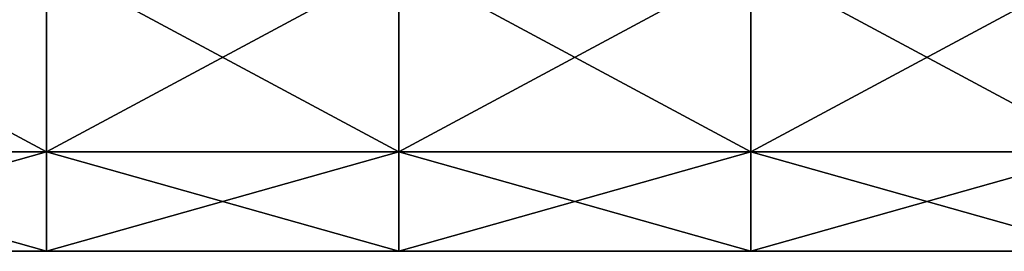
# Model space of a CAD drawing. Extents: x -1633 to 62, y -535 to 375.
# Tile 140 of 256: x -584 to -369, y -222 to -172. Entities that reach past the tile are written whole.
import ezdxf

# ---------------------------------------------------------------- set-up
doc = ezdxf.new("R2010")
doc.units = 0
doc.header["$LTSCALE"] = 33.374815
doc.layers.add('409', color=7, linetype='CONTINUOUS')

msp = doc.modelspace()

# ---------------------------------------------------------------- linework, layer by layer
at = {"layer": '409', "color": 7, "linetype": 'CONTINUOUS'}
for points in [[(-654.97, -159.1, 159.1), (-654.97, -200.48, 102.15), (-578.09, -159.1, 159.1), (-654.97, -159.1, 159.1)], [(-578.09, -159.1, 159.1), (-654.97, -200.48, 102.15), (-578.09, -200.48, 102.15), (-578.09, -159.1, 159.1)], [(-654.97, -200.48, -102.15), (-654.97, -159.1, -159.1), (-578.09, -200.48, -102.15), (-654.97, -200.48, -102.15)], [(-578.09, -200.48, -102.15), (-654.97, -159.1, -159.1), (-578.09, -159.1, -159.1), (-578.09, -200.48, -102.15)], [(-578.09, -159.1, 159.1), (-578.09, -200.48, 102.15), (-501.2, -159.1, 159.1), (-578.09, -159.1, 159.1)], [(-501.2, -159.1, 159.1), (-578.09, -200.48, 102.15), (-501.2, -200.48, 102.15), (-501.2, -159.1, 159.1)], [(-578.09, -200.48, -102.15), (-578.09, -159.1, -159.1), (-501.2, -200.48, -102.15), (-578.09, -200.48, -102.15)], [(-501.2, -200.48, -102.15), (-578.09, -159.1, -159.1), (-501.2, -159.1, -159.1), (-501.2, -200.48, -102.15)], [(-501.2, -159.1, 159.1), (-501.2, -200.48, 102.15), (-424.31, -159.1, 159.1), (-501.2, -159.1, 159.1)], [(-424.31, -159.1, 159.1), (-501.2, -200.48, 102.15), (-424.31, -200.48, 102.15), (-424.31, -159.1, 159.1)], [(-501.2, -200.48, -102.15), (-501.2, -159.1, -159.1), (-424.31, -200.48, -102.15), (-501.2, -200.48, -102.15)], [(-424.31, -200.48, -102.15), (-501.2, -159.1, -159.1), (-424.31, -159.1, -159.1), (-424.31, -200.48, -102.15)], [(-424.31, -159.1, 159.1), (-424.31, -200.48, 102.15), (-347.43, -159.1, 159.1), (-424.31, -159.1, 159.1)], [(-347.43, -159.1, 159.1), (-424.31, -200.48, 102.15), (-347.43, -200.48, 102.15), (-347.43, -159.1, 159.1)], [(-424.31, -200.48, -102.15), (-424.31, -159.1, -159.1), (-347.43, -200.48, -102.15), (-424.31, -200.48, -102.15)], [(-347.43, -200.48, -102.15), (-424.31, -159.1, -159.1), (-347.43, -159.1, -159.1), (-347.43, -200.48, -102.15)], [(-654.97, -200.48, 102.15), (-654.97, -222.23, 35.2), (-578.09, -200.48, 102.15), (-654.97, -200.48, 102.15)], [(-578.09, -200.48, 102.15), (-654.97, -222.23, 35.2), (-578.09, -222.23, 35.2), (-578.09, -200.48, 102.15)], [(-654.97, -222.23, -35.2), (-654.97, -200.48, -102.15), (-578.09, -222.23, -35.2), (-654.97, -222.23, -35.2)], [(-578.09, -222.23, -35.2), (-654.97, -200.48, -102.15), (-578.09, -200.48, -102.15), (-578.09, -222.23, -35.2)], [(-578.09, -200.48, 102.15), (-578.09, -222.23, 35.2), (-501.2, -200.48, 102.15), (-578.09, -200.48, 102.15)], [(-501.2, -200.48, 102.15), (-578.09, -222.23, 35.2), (-501.2, -222.23, 35.2), (-501.2, -200.48, 102.15)], [(-578.09, -222.23, -35.2), (-578.09, -200.48, -102.15), (-501.2, -222.23, -35.2), (-578.09, -222.23, -35.2)], [(-501.2, -222.23, -35.2), (-578.09, -200.48, -102.15), (-501.2, -200.48, -102.15), (-501.2, -222.23, -35.2)], [(-501.2, -200.48, 102.15), (-501.2, -222.23, 35.2), (-424.31, -200.48, 102.15), (-501.2, -200.48, 102.15)], [(-424.31, -200.48, 102.15), (-501.2, -222.23, 35.2), (-424.31, -222.23, 35.2), (-424.31, -200.48, 102.15)], [(-501.2, -222.23, -35.2), (-501.2, -200.48, -102.15), (-424.31, -222.23, -35.2), (-501.2, -222.23, -35.2)], [(-424.31, -222.23, -35.2), (-501.2, -200.48, -102.15), (-424.31, -200.48, -102.15), (-424.31, -222.23, -35.2)], [(-424.31, -200.48, 102.15), (-424.31, -222.23, 35.2), (-347.43, -200.48, 102.15), (-424.31, -200.48, 102.15)], [(-347.43, -200.48, 102.15), (-424.31, -222.23, 35.2), (-347.43, -222.23, 35.2), (-347.43, -200.48, 102.15)], [(-424.31, -222.23, -35.2), (-424.31, -200.48, -102.15), (-347.43, -222.23, -35.2), (-424.31, -222.23, -35.2)], [(-347.43, -222.23, -35.2), (-424.31, -200.48, -102.15), (-347.43, -200.48, -102.15), (-347.43, -222.23, -35.2)], [(-654.97, -222.23, 35.2), (-654.97, -222.23, -35.2), (-578.09, -222.23, 35.2), (-654.97, -222.23, 35.2)], [(-578.09, -222.23, 35.2), (-654.97, -222.23, -35.2), (-578.09, -222.23, -35.2), (-578.09, -222.23, 35.2)], [(-578.09, -222.23, 35.2), (-578.09, -222.23, -35.2), (-501.2, -222.23, 35.2), (-578.09, -222.23, 35.2)], [(-501.2, -222.23, 35.2), (-578.09, -222.23, -35.2), (-501.2, -222.23, -35.2), (-501.2, -222.23, 35.2)], [(-501.2, -222.23, 35.2), (-501.2, -222.23, -35.2), (-424.31, -222.23, 35.2), (-501.2, -222.23, 35.2)], [(-424.31, -222.23, 35.2), (-501.2, -222.23, -35.2), (-424.31, -222.23, -35.2), (-424.31, -222.23, 35.2)], [(-424.31, -222.23, 35.2), (-424.31, -222.23, -35.2), (-347.43, -222.23, 35.2), (-424.31, -222.23, 35.2)], [(-347.43, -222.23, 35.2), (-424.31, -222.23, -35.2), (-347.43, -222.23, -35.2), (-347.43, -222.23, 35.2)]]:
    msp.add_3dface(points, dxfattribs=at)

doc.saveas('drawing.dxf')
